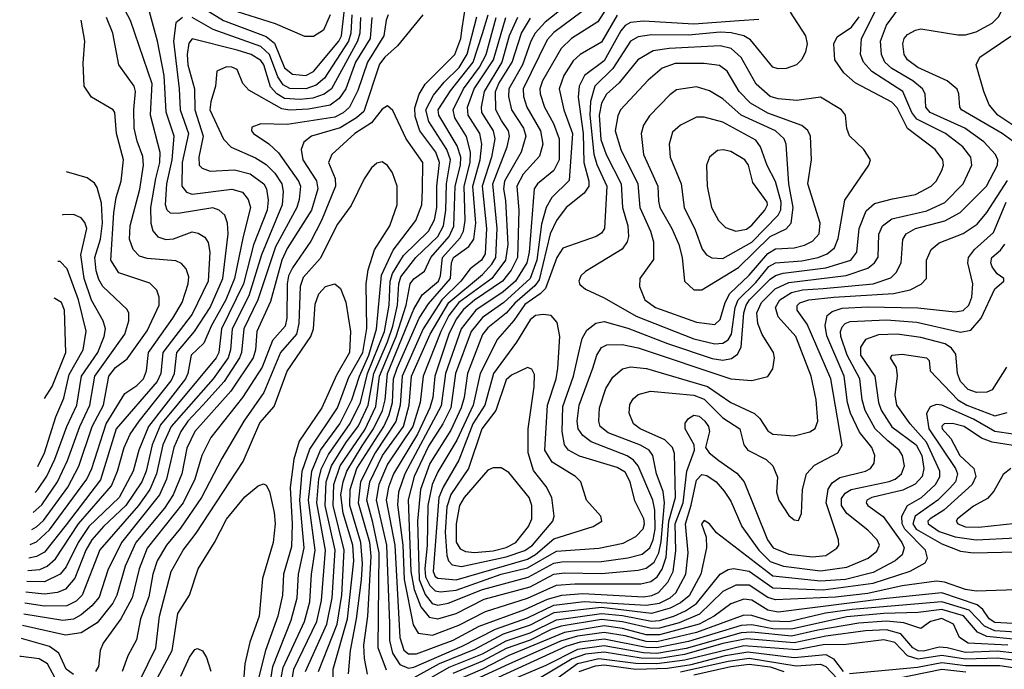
# Model space of a CAD drawing. Extents: x 997026 to 1115308, y 536381 to 619039.
# Tile 10 of 256: x 999192 to 1002921, y 551604 to 554067. Entities that reach past the tile are written whole.
import ezdxf

# ---------------------------------------------------------------- set-up
doc = ezdxf.new("R2010")
doc.units = 0

msp = doc.modelspace()

# ---------------------------------------------------------------- linework, layer by layer
at = {"layer": '0CON20XD'}
for points in [[(999546.5, 554185), (999610, 554065), (999692, 553825), (999686, 553706), (999723, 553565), (999720.9, 553525), (999705.8, 553465), (999687.3, 553355), (999687.9, 553295), (999695.8, 553265.8), (999715, 553243.8), (999745, 553233.3), (999773.6, 553236.4), (999845, 553262.4), (999867.8, 553257.8), (999892.6, 553242.6), (999905, 553222), (999912, 553185), (999905.8, 553075), (999845, 552950), (999734.3, 552805), (999725.9, 552725), (999712.5, 552695), (999556.8, 552515), (999497.9, 552322.1), (999367.9, 552152.1), (999285, 552047.6), (999255, 552032), (999226.5, 552025.9)], [(1002955, 553604.4), (1002913.1, 553635), (1002759.6, 553725), (1002753.2, 553735), (1002749.6, 553785), (1002742.9, 553802.9), (1002705.5, 553835), (1002593.3, 553885), (1002554.1, 553915), (1002542.2, 553935), (1002536.8, 553975), (1002541.5, 553995), (1002555, 554010), (1002585, 554027.3), (1002605, 554031.4), (1002745, 554009.3), (1002775, 554009.6), (1002815, 554021), (1002875, 554052.9), (1002901.2, 554078.8), (1002918, 554115), (1002928.3, 554175)], [(999222.1, 551978.3), (999267.7, 551982.3), (999295.6, 551994.4), (999327, 552023), (999414.9, 552155), (999539.9, 552300.1), (999562, 552355), (999587, 552445), (999610.5, 552495), (999643.5, 552545), (999765, 552697.3), (999777.6, 552725), (999786.7, 552805), (999854, 552885), (999912.8, 552975), (999961.1, 553085), (999981.2, 553255), (999979.3, 553295), (999968.7, 553325), (999947.5, 553345), (999923.1, 553353.1), (999792.1, 553332.1), (999763.2, 553333.2), (999750.8, 553345), (999744.1, 553365), (999748.5, 553445), (999769.2, 553535), (999777.3, 553625), (999745.8, 553715.8), (999738.6, 553855), (999713.4, 553985), (999672.4, 554137.6)], [(999845, 554136.3), (999963.7, 554063.7), (1000125, 554003.5), (1000157.3, 553977.3), (1000195, 553884), (1000225, 553860), (1000275, 553855.7), (1000305, 553869.7), (1000400.2, 553985), (1000410, 554005), (1000420.4, 554095)], [(1000218.6, 551535), (1000230.4, 551605), (1000317.1, 551785), (1000335.3, 551865.3), (1000349.7, 552055), (1000317, 552235), (1000324.3, 552325.7), (1000335.2, 552365), (1000361.1, 552418.9), (1000443.6, 552536.4), (1000482.7, 552615), (1000509.5, 552725), (1000572.9, 552885), (1000590.7, 552985), (1000595.1, 553075), (1000604.3, 553105), (1000645, 553172.6), (1000739.8, 553265), (1000762.4, 553307.6), (1000771.2, 553355), (1000772, 553435), (1000782.2, 553525), (1000767.4, 553565), (1000707.3, 553645), (1000689.7, 553699.7), (1000688.1, 553731.9), (1000705.3, 553784.7), (1000727.2, 553822.8), (1000840.3, 553935), (1000863.1, 553995), (1000867.7, 554035), (1000880.4, 554115)], [(1001260.9, 554119.1), (1001182.4, 554057.6), (1001143.9, 554015), (1001127.6, 553985), (1001096.5, 553895), (1001043.9, 553805), (1001043, 553775), (1001054.2, 553725), (1001099.8, 553655), (1001108.6, 553625), (1001090.8, 553565), (1001028.1, 553455), (1001024.2, 553425), (1001031.6, 553381.6), (1001040.2, 553215), (1001031.4, 553155), (1000980.5, 553085), (1000855.3, 552995), (1000817.1, 552945), (1000786.6, 552885), (1000720.1, 552715), (1000708.8, 552615), (1000680.2, 552525), (1000585, 552381.4), (1000551.6, 552305), (1000541.7, 552245), (1000581.5, 552075), (1000592.6, 551777.4), (1000592.8, 551712.8), (1000604, 551665), (1000632, 551622), (1000665, 551608.4), (1000685, 551612.2), (1000867.9, 551692.1), (1000993.5, 551756.5), (1001115, 551798.8), (1001215, 551846.7), (1001329.3, 551860.7), (1001565, 551847), (1001615.2, 551854.8), (1001655.9, 551875), (1001676.7, 551893.3), (1001714.6, 551965), (1001724.1, 552045), (1001713.3, 552155), (1001735, 552226.2), (1001755, 552321.1), (1001775, 552342.5), (1001795, 552338.8), (1001829.7, 552315), (1001859.8, 552279.8), (1001885, 552241.8), (1001926.8, 552145), (1001991.8, 552055), (1002035, 552012.8), (1002085.1, 551995.1), (1002225, 551977), (1002325, 551991.7), (1002405.3, 552025), (1002438.3, 552051.7), (1002448.2, 552075), (1002439.4, 552095), (1002405, 552130.9), (1002324.4, 552194.4), (1002305.2, 552225), (1002305, 552250.9), (1002318.9, 552271.1), (1002341.8, 552285), (1002485, 552316), (1002507.6, 552325), (1002532.4, 552345), (1002543.9, 552375), (1002535.7, 552415), (1002522.8, 552435), (1002479.9, 552469.9), (1002432.6, 552515), (1002394.5, 552585), (1002382.8, 552625), (1002374.3, 552705), (1002326.1, 552795), (1002302.4, 552865), (1002300.9, 552885), (1002307.4, 552902.6), (1002319.1, 552915), (1002337.9, 552922.1), (1002475, 552929.3), (1002590.4, 552920.4), (1002755, 552882), (1002795, 552889.7), (1002834.4, 552935.6), (1002885, 553045.7), (1002920, 553075), (1002920, 553085), (1002895, 553102.9), (1002875, 553130), (1002870, 553145), (1002873.7, 553165), (1002907.2, 553192.8), (1002924, 553216)], [(1001435.8, 554145), (1001381.5, 554058.5), (1001282.5, 553995), (1001242.7, 553957.3), (1001172.5, 553835), (1001161.7, 553805), (1001162.8, 553785), (1001180.2, 553735), (1001213.1, 553673.1), (1001234.6, 553615), (1001234.6, 553535), (1001215, 553495.2), (1001152.9, 553445), (1001141, 553425), (1001122.1, 553185), (1001113.3, 553145), (1001069.2, 553075), (1001022.7, 553035), (1000919.7, 552965), (1000863.7, 552895), (1000804.4, 552725), (1000787.8, 552602.2), (1000650, 552345), (1000626.4, 552275), (1000622.4, 552227.6), (1000643.2, 552075), (1000648.1, 551945), (1000682.3, 551772.3), (1000701, 551741), (1000755, 551734)], [(1000719.2, 554085), (1000622.3, 553967.7), (1000575, 553925.2), (1000555, 553898.1), (1000495, 553719), (1000467.9, 553695), (1000405, 553656.7), (1000296.5, 553625), (1000267.6, 553602.4), (1000258.4, 553575), (1000263.7, 553535), (1000316.3, 553456.3), (1000320.5, 553425), (1000297.1, 553345), (1000205, 553198.8), (1000184.4, 553155.6), (1000142, 552998), (1000090, 552885), (1000084.6, 552815), (1000075.4, 552785), (999991.1, 552658.9), (999855.5, 552505), (999825, 552442.3), (999805.4, 552345), (999773.3, 552265), (999740.7, 552215), (999631.4, 552085), (999591.1, 551995), (999559.8, 551885), (999544.8, 551855), (999485, 551780), (999425, 551741.6), (999365, 551734), (999202.6, 551770.4)], [(1000587.6, 554085), (1000579.4, 554065), (1000571.5, 554005), (1000508.5, 553905), (1000472.3, 553797.7), (1000440.7, 553735), (1000416.8, 553713.2), (1000385, 553697.1), (1000205, 553669.1), (1000105, 553672.1), (1000070.9, 553659.1), (1000070, 553645), (1000076.9, 553635), (1000135, 553596.5), (1000172, 553562), (1000247.9, 553455), (1000255.8, 553435), (1000249.8, 553385), (1000241.4, 553355), (1000160.6, 553205), (1000093.2, 553005), (1000041.1, 552895), (1000031.9, 552805), (1000024.2, 552785), (999965.5, 552694.5), (999884.9, 552605), (999828.5, 552545), (999801.4, 552505), (999775.5, 552444.5), (999747.9, 552325), (999721.6, 552265), (999577.6, 552085), (999525, 551980.4), (999492.3, 551877.7), (999465.3, 551844.7), (999425, 551810.3), (999395, 551794.2), (999355, 551788.6), (999206.7, 551813.5)], [(1000450.1, 554085), (1000445.9, 554015), (1000437.3, 553985), (1000345.7, 553845), (1000315, 553818.1), (1000275, 553804.9), (1000215, 553806.4), (1000189.7, 553819.7), (1000169.5, 553849.5), (1000137.7, 553935), (1000105, 553964.4), (999925, 554029.9), (999845, 554075.5)], [(1000368, 554085), (1000342.6, 554027.4), (1000305, 554003.5), (1000272.3, 554002.3), (1000160.8, 554050.8), (1000016.4, 554096.4)], [(1000273.9, 551595), (1000355.1, 551775), (1000375.3, 551875), (1000386.1, 552055), (1000348.2, 552225), (1000352.8, 552315), (1000372.6, 552375), (1000427.3, 552462.7), (1000475, 552527.2), (1000511.1, 552605), (1000533.5, 552725), (1000585.2, 552845), (1000604.5, 552905), (1000622.7, 552985), (1000627.5, 553065), (1000635, 553091.9), (1000692.3, 553165), (1000775.8, 553244.2), (1000797.5, 553285), (1000805.6, 553344.4), (1000808.2, 553445), (1000823.8, 553535), (1000809.2, 553575), (1000741.1, 553681.1), (1000729.6, 553725), (1000759.6, 553780.4), (1000799.6, 553830.4), (1000856.4, 553885), (1000886.3, 553936.3), (1000922.9, 554077.1)], [(1000324.1, 551595), (1000394.2, 551775), (1000411.6, 551885), (1000421.2, 552055), (1000378.5, 552225), (1000382.1, 552305), (1000406.1, 552375), (1000498.4, 552511.6), (1000540.1, 552599.9), (1000554.9, 552715), (1000617.4, 552865), (1000655.1, 552985), (1000671.2, 553065), (1000685, 553084.8), (1000725, 553113.8), (1000748.7, 553165), (1000818.1, 553245), (1000836.6, 553283.4), (1000841, 553435), (1000861.2, 553515), (1000862.8, 553545), (1000848.9, 553588.9), (1000779.6, 553705), (1000777.4, 553725), (1000823, 553797), (1000909, 553905), (1000944.4, 554014.4), (1000966.2, 554085)], [(1001322.3, 554097.7), (1001215, 554017.6), (1001190.1, 553989.9), (1001098.9, 553805), (1001100.6, 553775), (1001112.9, 553735), (1001164.8, 553645), (1001173.7, 553595), (1001161.2, 553548.8), (1001099.4, 553480.6), (1001075.1, 553435), (1001082.8, 553342.8), (1001077.3, 553165), (1001052.8, 553117.2), (1001020, 553075), (1000915, 553003.6), (1000872.6, 552967.4), (1000845, 552931.6), (1000816.9, 552875), (1000763.7, 552715), (1000756.7, 552635), (1000745.5, 552595), (1000698.4, 552495), (1000607.1, 552345), (1000588.6, 552295), (1000579.8, 552245), (1000612.5, 552075), (1000632.1, 551725), (1000647.1, 551677.1), (1000665, 551663.1), (1000695, 551663), (1000833.3, 551715), (1000932.7, 551767.3), (1001105, 551831.2), (1001190.5, 551869.5), (1001245, 551884.7), (1001325, 551891.3), (1001555, 551879.1), (1001586.5, 551883.5), (1001611.2, 551895), (1001646.2, 551933.8), (1001666.5, 551975), (1001677.1, 552052.9), (1001675.1, 552155), (1001704.9, 552235), (1001719.3, 552355), (1001747.6, 552435), (1001746, 552455), (1001712.6, 552515), (1001713.1, 552536.9), (1001725.2, 552554.8), (1001745, 552567.2), (1001765, 552563.7), (1001787, 552545), (1001801, 552525), (1001804.8, 552505.2), (1001790, 552445), (1001804, 552425), (1001839.4, 552395), (1001907.9, 552347.9), (1001936.3, 552315), (1002024.2, 552095), (1002046.3, 552065), (1002105, 552040.7), (1002195, 552030.7), (1002245, 552035.2), (1002287.4, 552062.6), (1002294.7, 552075), (1002293.7, 552095), (1002247, 552235), (1002253.7, 552286.3), (1002269.5, 552310.5), (1002298.6, 552331.4), (1002395, 552354.8), (1002414.5, 552365), (1002428.5, 552385), (1002431.2, 552415), (1002419.2, 552445), (1002372.7, 552502.7), (1002339.1, 552575), (1002327, 552615), (1002314.6, 552715), (1002248.5, 552868.5), (1002243.3, 552906.7), (1002250.8, 552945), (1002269.5, 552960.5), (1002306.7, 552973.3), (1002405, 552978.7), (1002593.7, 552973.7), (1002735, 552958.7), (1002765, 552963.9), (1002787.5, 552985), (1002797.9, 553015), (1002801.6, 553065), (1002782.8, 553145), (1002785.3, 553165), (1002809, 553195), (1002880.1, 553259.9), (1002928.8, 553375)], [(1001455, 554083.3), (1001395, 553981.9), (1001315, 553935.2), (1001288.8, 553911.2), (1001253, 553855), (1001235.6, 553805), (1001252.3, 553725), (1001285.1, 553635), (1001273.2, 553456.8), (1001207.9, 553392.1), (1001185.5, 553354.5), (1001167.9, 553292.1), (1001150.3, 553155), (1001124.7, 553085), (1001025, 552994.9), (1000945, 552937.8), (1000901.4, 552885), (1000842.4, 552725), (1000824.7, 552595), (1000794.9, 552535.1), (1000740.6, 552449.4), (1000685.7, 552335), (1000663.7, 552246.3), (1000673.7, 551975), (1000686.4, 551906.4), (1000710.6, 551840.6), (1000742.1, 551802.1), (1000775, 551794.9)], [(1002110.7, 554095), (1002168.9, 554005), (1002174.1, 553975), (1002168.9, 553945), (1002154.7, 553915.3), (1002134.1, 553895.9), (1002095, 553882.1), (1002065, 553880), (1002045, 553886.2), (1001960.5, 553990.5), (1001934.5, 554005), (1001887.1, 554017.1), (1001845, 554019.1), (1001725, 554008.2), (1001585, 554009.6), (1001535, 554001.4), (1001505, 553985.2), (1001438.3, 553881.7), (1001370.4, 553815), (1001353.3, 553756.7), (1001351.1, 553705), (1001366.9, 553556.9), (1001378, 553518), (1001416, 553435), (1001406.9, 553275), (1001395, 553257.3), (1001375, 553245.3), (1001249.4, 553200.6), (1001225.9, 553165), (1001182.8, 553047.2), (1001163.2, 553026.8), (1001105, 552987.4), (1001063.4, 552926.6), (1001001.9, 552855), (1000935.6, 552725), (1000909.9, 552605), (1000847.2, 552472.8), (1000775, 552352.7), (1000754.3, 552305), (1000737.6, 552225), (1000735.1, 552075.1), (1000725.9, 551985), (1000729.2, 551955), (1000745, 551921.3), (1000765, 551901.4), (1000785, 551898)], [(1000775, 551794.9), (1000845, 551815.1), (1000950.5, 551869.5), (1001125, 551916.3), (1001215, 551964.7), (1001255, 551969.6), (1001395, 551967.3), (1001535, 551980.3), (1001565, 551987.5), (1001595, 552010.5), (1001612.5, 552045), (1001621.7, 552088.3), (1001634, 552235), (1001628.6, 552278.6), (1001603.5, 552345), (1001590, 552415), (1001576.3, 552435), (1001543.8, 552453.8), (1001420.8, 552500.8), (1001391, 552525), (1001385.2, 552545), (1001388.3, 552595), (1001411.5, 552668.5), (1001439, 552711), (1001475, 552743.5), (1001505, 552750.2), (1001566.2, 552743.8), (1001796.5, 552676.5), (1001885, 552615.6), (1001975, 552573.8), (1001994.9, 552554.9), (1002025, 552507.7), (1002045, 552495.2), (1002125, 552488.7), (1002185.3, 552504.7), (1002205, 552517.1), (1002215.4, 552545), (1002209.3, 552625), (1002190.2, 552715), (1002131.9, 552865), (1002065, 552939.7), (1002055.2, 552975), (1002070.9, 553005), (1002115, 553032.6), (1002157.3, 553042.7), (1002235, 553047.4), (1002424.3, 553065), (1002491.8, 553088.2), (1002511.9, 553108.1), (1002530.2, 553145), (1002536.8, 553233.2), (1002550, 553255), (1002585.6, 553275), (1002696.5, 553303.5), (1002754.2, 553335.8), (1002853.5, 553435), (1002895.3, 553515.3), (1002897.2, 553535), (1002888.4, 553555), (1002843.9, 553603.9), (1002771.6, 553655), (1002641.1, 553715), (1002624.7, 553735), (1002621.9, 553785), (1002612.1, 553805), (1002575.2, 553835), (1002495, 553881.3), (1002468.7, 553905), (1002455.9, 553935), (1002452.8, 553985), (1002475, 554045.9), (1002525, 554113.2)], [(1000775, 551847.4), (1000815, 551854.4), (1000945, 551906.3), (1001117.2, 551952.8), (1001215, 552006.3), (1001245, 552011.5), (1001395, 552012.4), (1001495, 552026.2), (1001550.1, 552039.9), (1001578.8, 552065), (1001591.8, 552095), (1001599.3, 552135), (1001597.8, 552207.8), (1001589.6, 552245), (1001534.9, 552374.9), (1001517.1, 552397.1), (1001493, 552413), (1001356.1, 552466.1), (1001325, 552490), (1001307, 552515), (1001303.6, 552545), (1001310.5, 552605), (1001362.8, 552745), (1001377.4, 552795), (1001395.8, 552824.2), (1001415.6, 552834.4), (1001474.1, 552835.9), (1001535, 552822.4), (1001885, 552704.8), (1001965, 552698.5), (1002025, 552714.4), (1002045, 552743.3), (1002050.8, 552785), (1002046.8, 552805), (1002003.7, 552873.7), (1001988, 552915), (1001984.5, 552955), (1002001.1, 552995), (1002053.7, 553046.3), (1002105, 553070.7), (1002322.7, 553097.3), (1002405, 553124.4), (1002429.5, 553145), (1002443.4, 553166.6), (1002446.6, 553253.4), (1002460, 553285), (1002495, 553311.2), (1002627.6, 553342.4), (1002696.1, 553373.9), (1002765.8, 553445), (1002798.9, 553515), (1002794.7, 553545), (1002764.2, 553585), (1002698.4, 553635), (1002589.9, 553689.9), (1002570.8, 553715), (1002536.7, 553795), (1002420.2, 553870.2), (1002388.6, 553905), (1002377, 553935), (1002380.4, 553995), (1002435.5, 554105)], [(1000785, 551898), (1000845, 551904.3), (1001015, 551964.7), (1001115, 551988.1), (1001225, 552051.2), (1001385, 552063.1), (1001477.4, 552082.6), (1001525, 552107.1), (1001553.3, 552136.7), (1001558.7, 552155), (1001556.2, 552175), (1001522.4, 552242.4), (1001503.8, 552315), (1001485, 552351), (1001455, 552368.7), (1001311.7, 552411.7), (1001270.7, 552435), (1001254.8, 552455), (1001246, 552506), (1001249.4, 552600.6), (1001289.5, 552715), (1001310.5, 552810.5), (1001322.3, 552857.7), (1001339.8, 552890.2), (1001373.8, 552916.2), (1001405, 552922.5), (1001495, 552897.3), (1001645, 552838.8), (1001815, 552782.4), (1001855, 552775.5), (1001887.9, 552782.1), (1001911.2, 552798.8), (1001924.3, 552825.7), (1001934.5, 552955), (1001943.1, 552985), (1001956.1, 553005), (1002035, 553083.6), (1002055, 553097.3), (1002083.9, 553106.1), (1002245, 553125.7), (1002340.3, 553155), (1002363, 553185), (1002372, 553275), (1002398.3, 553341.7), (1002430.1, 553369.9), (1002497.8, 553387.8), (1002585, 553403.5), (1002644.6, 553435), (1002663.8, 553455), (1002685.3, 553495), (1002691.6, 553515), (1002689.1, 553535), (1002659.6, 553575), (1002554.4, 553654.4), (1002515, 553732.3), (1002495, 553754), (1002357, 553827), (1002313.3, 553865), (1002279.4, 553915), (1002275.8, 553975), (1002288.7, 554001.3), (1002342.2, 554037.8), (1002372, 554078)], [(1000526, 554075), (1000518.6, 553995), (1000463.9, 553905), (1000427.5, 553805), (1000402.3, 553767.7), (1000367.2, 553742.8), (1000285, 553727.1), (1000215, 553724), (1000185, 553728.7), (1000060.1, 553800.1), (1000037.3, 553825), (1000015, 553877.8), (999995, 553886.9), (999975, 553887.3), (999938.8, 553871.2), (999933.8, 553815), (999915, 553755.8), (999911.9, 553725), (999963.9, 553613.9), (999993.2, 553583.2), (1000085, 553542.6), (1000125, 553518.3), (1000158, 553485), (1000184.2, 553445), (1000189.2, 553415), (1000186.2, 553365), (1000152.8, 553285), (1000107, 553175), (1000059.6, 553020.4), (999996.6, 552895), (999989.6, 552815), (999980.9, 552785), (999923.9, 552705), (999765.4, 552524.6), (999734.1, 552455), (999709.8, 552345), (999684.4, 552285), (999642, 552225), (999495, 552056.7), (999428, 551885), (999405, 551862.2), (999370, 551845), (999285, 551843.1), (999210.5, 551855)], [(1000482.1, 554075), (1000479.8, 554015), (1000471.5, 553985), (1000372.8, 553805), (1000345, 553784.1), (1000301.4, 553768.6), (1000254, 553764), (1000195, 553768.4), (1000165.8, 553785.8), (1000141.7, 553811.7), (1000115.8, 553895), (1000105, 553912), (1000068.1, 553935), (1000015, 553951.2), (999845.3, 553994.7), (999832.3, 553977.7), (999825.5, 553935), (999829, 553895), (999854.2, 553805), (999854.6, 553725), (999887.1, 553625), (999869.7, 553545), (999871.8, 553515), (999883.3, 553503.3), (999912.5, 553492.5), (1000005, 553497.9), (1000065, 553482.3), (1000116.9, 553445), (1000126.5, 553425), (1000132.7, 553382.7), (1000129.5, 553345), (1000077.1, 553212.9), (1000039.1, 553065), (999955.9, 552895), (999945.8, 552805), (999935.5, 552784.5), (999725, 552531.2), (999693.3, 552455), (999670.5, 552355), (999654.2, 552315), (999593.7, 552225), (999508.9, 552145), (999465.1, 552094.9), (999442.6, 552055), (999400.6, 551949.4), (999365, 551907.8), (999334.9, 551895.1), (999285, 551888.7), (999214.5, 551897)], [(999808.6, 554075), (999782.8, 554055), (999774.3, 553985.7), (999795.9, 553805), (999799, 553725), (999830.7, 553635), (999807.1, 553525), (999805.4, 553435.4), (999823.2, 553413.2), (999845, 553405.5), (999995, 553423.9), (1000035, 553412.4), (1000057, 553385), (1000065.5, 553355), (1000038, 553245), (1000005.5, 553085), (999972.3, 553005), (999916.9, 552905), (999889.2, 552840.8), (999840.9, 552795), (999828.3, 552725), (999819.1, 552705), (999678.9, 552525), (999642.6, 552435), (999621, 552355), (999568.6, 552255), (999453.5, 552145), (999412.9, 552085), (999367.8, 551992.2), (999344.9, 551965.1), (999285, 551936.1), (999218.2, 551936.7)], [(999231.4, 552077.7), (999255, 552087.4), (999305, 552132.3), (999446.5, 552325), (999464.6, 552365), (999519.3, 552535), (999590, 552650), (999635, 552679.8), (999660, 552705), (999671.9, 552735), (999679.6, 552805), (999771.5, 552935), (999806.7, 552995), (999829.5, 553065), (999831.7, 553091.7), (999821.6, 553121.6), (999805, 553142.5), (999782.5, 553152.5), (999675, 553161.9), (999645, 553170.6), (999621.2, 553195), (999607.6, 553235), (999609.4, 553285), (999646.3, 553423.7), (999661, 553515), (999658.1, 553548.1), (999636.3, 553606.3), (999625.8, 553655), (999623.3, 553726.7), (999630.5, 553795), (999625.8, 553815), (999567.1, 553895), (999543.8, 554015), (999521, 554075)], [(999236.9, 552134.4), (999255, 552144.6), (999281.7, 552168.3), (999374.3, 552295), (999415.8, 552374.2), (999466.6, 552525), (999509.2, 552605), (999529.6, 552715), (999555, 552747.5), (999598.6, 552781.4), (999675, 552886.5), (999720.2, 552985), (999720.3, 553015), (999711.1, 553041.1), (999685, 553067.3), (999567.1, 553107.1), (999537.2, 553155), (999548.3, 553335), (999557.2, 553392.8), (999575.7, 553455), (999585.2, 553535), (999558.2, 553635), (999551.5, 553715), (999545, 553725.5), (999463.5, 553773.5), (999436.4, 553815), (999432.4, 553902.4), (999438.8, 553985), (999424.3, 554065)], [(1000379.8, 551545), (1000379.1, 551605), (1000433.7, 551795), (1000456.8, 552015), (1000453.1, 552075), (1000416.3, 552196.3), (1000408.6, 552265), (1000416.4, 552315), (1000430.2, 552355), (1000488.6, 552451.4), (1000532.1, 552515), (1000566, 552585), (1000575.7, 552625), (1000584.5, 552725), (1000685, 552969.6), (1000716.6, 553023.4), (1000777.8, 553075), (1000785.3, 553095), (1000792.7, 553165), (1000859.8, 553240.2), (1000872.9, 553265), (1000878.5, 553305), (1000874.7, 553435), (1000897.8, 553525), (1000899.5, 553565), (1000883.8, 553623.8), (1000840.3, 553695), (1000833, 553725), (1000872.7, 553805), (1000933.9, 553886.1), (1000958.2, 553935), (1000996.5, 554075)], [(1000437.3, 551587.3), (1000444.4, 551675), (1000467.6, 551795), (1000486.9, 551943.1), (1000490.5, 552005), (1000484.1, 552085), (1000442.3, 552225), (1000443.3, 552285), (1000468.6, 552365), (1000571.2, 552525), (1000591.6, 552568.4), (1000604.3, 552615), (1000607.7, 552705), (1000621.5, 552745), (1000704.6, 552935.4), (1000740.1, 552989.9), (1000822.9, 553085), (1000827.8, 553145), (1000835, 553164.8), (1000893.1, 553206.9), (1000911.7, 553235), (1000919, 553295), (1000908.6, 553435), (1000936.1, 553535), (1000941.7, 553595), (1000934, 553635), (1000890.3, 553705), (1000887.6, 553735), (1000913.3, 553805), (1000986.3, 553915), (1001033, 554075)], [(1001077, 554075), (1001045.5, 554005), (1001018.1, 553905), (1000950.6, 553795), (1000939.1, 553735), (1000941.2, 553715), (1000985.7, 553645), (1000992, 553615), (1000978.9, 553545), (1000944, 553435), (1000960, 553275), (1000955, 553179.1), (1000940.9, 553155), (1000897.7, 553122.3), (1000862.1, 553075), (1000790.4, 553005), (1000719.4, 552895), (1000640.3, 552715), (1000632.9, 552605), (1000616.1, 552543.9), (1000537.6, 552425), (1000482.4, 552315), (1000473.3, 552235), (1000516.1, 552086.1), (1000521.7, 552031.7), (1000509.1, 551805), (1000493.8, 551695), (1000496.1, 551645), (1000507.4, 551585)], [(1000581.3, 551601.3), (1000549.1, 551685), (1000552.9, 552045), (1000529.9, 552160.1), (1000506.5, 552245), (1000517.8, 552315), (1000566.4, 552415), (1000644.9, 552525), (1000666.4, 552605), (1000675.9, 552715), (1000747.1, 552875), (1000816.7, 552995), (1000945, 553100.8), (1000980.4, 553139.6), (1000994.7, 553165), (1000999.9, 553275), (1000983.5, 553445), (1001037.9, 553585), (1001046.6, 553625), (1001042.8, 553645), (1001016.9, 553685), (1000995.7, 553725), (1000994.2, 553795), (1001006.8, 553825), (1001057.7, 553905), (1001092.2, 554015), (1001127.1, 554072.9)], [(1001992, 554068), (1001917.3, 554062.7), (1001745, 554049.9), (1001555, 554060.9), (1001505, 554056.1), (1001485, 554045.2), (1001468.4, 554025), (1001405, 553911.2), (1001331.5, 553855), (1001310.7, 553815), (1001306.7, 553773.3), (1001326.2, 553635), (1001328.2, 553525), (1001347.3, 553455), (1001347.3, 553435), (1001330.4, 553409.6), (1001261.4, 553355), (1001225, 553305.3), (1001201.5, 553255), (1001159.7, 553080.3), (1001142.7, 553057.3), (1001067.8, 552992.2), (1001035, 552954.3), (1000965, 552898.4), (1000945, 552872.9), (1000887.7, 552725), (1000875.8, 552635), (1000864.5, 552595), (1000825, 552510.2), (1000745, 552384), (1000710, 552285), (1000698.4, 552165), (1000704.5, 551945), (1000727.7, 551887.7), (1000753.8, 551853.8), (1000775, 551847.4)], [(1002961.7, 553661.7), (1002897.1, 553705), (1002864.5, 553744.5), (1002843.9, 553793.9), (1002814.6, 553895), (1002828.2, 553925), (1002946.4, 554003.6)], [(1001825, 552837.8), (1001855, 552840.2), (1001875, 552853.5), (1001887.4, 552875), (1001901.9, 552975), (1001913.5, 553005), (1001979.6, 553070.4), (1002029.4, 553130.6), (1002055.1, 553144.9), (1002155, 553152.2), (1002216.4, 553165), (1002250.8, 553179.2), (1002278, 553202), (1002292.4, 553237.6), (1002317.7, 553382.3), (1002408, 553515), (1002414, 553535), (1002389.2, 553575), (1002335, 553626.2), (1002324.5, 553654.5), (1002320, 553705), (1002304.4, 553725), (1002225, 553773.5), (1002135, 553759.8), (1002065, 553766.7), (1002035, 553776), (1001981.6, 553821.6), (1001925, 553922.9), (1001886.8, 553956.8), (1001845, 553967.3), (1001652.1, 553957.9), (1001591, 553949), (1001533.3, 553915), (1001462.3, 553827.7), (1001415, 553784.7), (1001395, 553749.6), (1001386.5, 553705), (1001392.8, 553612.8), (1001412.9, 553555), (1001470.4, 553445), (1001475.2, 553355), (1001495.2, 553285), (1001498.4, 553245), (1001493.1, 553225), (1001473.5, 553196.5), (1001335, 553111.5), (1001317.8, 553095), (1001309.4, 553075), (1001313.1, 553063.1), (1001334.7, 553044.7), (1001405, 553012.4), (1001526.8, 552943.2), (1001745, 552857.2), (1001825, 552837.8)], [(1001825, 552911.6), (1001845, 552930), (1001863.6, 552995), (1001881.6, 553028.4), (1001955, 553098), (1002025, 553180.5), (1002055, 553198), (1002125, 553202.2), (1002165, 553211.9), (1002195, 553227.3), (1002219.7, 553255), (1002223.3, 553295), (1002177.2, 553445), (1002190.8, 553535), (1002186.7, 553625), (1002176.7, 553646.7), (1002154.6, 553665), (1002025, 553711.7), (1001960.3, 553750.3), (1001917.5, 553795), (1001871.3, 553871.3), (1001843, 553893), (1001785, 553900.4), (1001675, 553901), (1001625, 553883.2), (1001572.5, 553837.5), (1001467.9, 553725), (1001457.5, 553702.5), (1001447.8, 553645), (1001468.4, 553575), (1001533.2, 553445), (1001540.2, 553355), (1001581, 553265), (1001591.9, 553225), (1001593.1, 553156.9), (1001540.9, 553085), (1001539.6, 553055), (1001559.3, 553005), (1001600.4, 552975), (1001755, 552920.4), (1001825, 552911.6)], [(1001775, 553042.3), (1001915, 553127.4), (1002035, 553244.9), (1002095.7, 553274.3), (1002114.3, 553295), (1002121.7, 553355), (1002105.1, 553445), (1002095.3, 553594.7), (1002087.6, 553615), (1002054.9, 553644.9), (1001925, 553705.2), (1001855, 553766.7), (1001805, 553797.4), (1001755, 553812.6), (1001679.7, 553800.3), (1001655, 553782.3), (1001577.5, 553702.5), (1001555, 553666.9), (1001545.3, 553635), (1001555.2, 553555), (1001608.9, 553435), (1001611.2, 553378.8), (1001616.2, 553355), (1001662.3, 553275), (1001688.8, 553215), (1001700.6, 553165), (1001710.4, 553075), (1001745, 553042.7), (1001775, 553042.3)], [(1000177.5, 551545), (1000189.3, 551610.7), (1000270.4, 551785), (1000290.7, 551859.3), (1000296.9, 551965), (1000311.4, 552055), (1000285.4, 552245), (1000298.2, 552355), (1000331.6, 552435), (1000404.7, 552535), (1000449.8, 552625), (1000479.1, 552715), (1000514.3, 552795), (1000543.7, 552893.7), (1000561.9, 553098.1), (1000606.9, 553193.1), (1000692.4, 553305), (1000714.8, 553365), (1000718, 553422), (1000718.4, 553525), (1000655.1, 553615.1), (1000605, 553722.9), (1000585, 553740), (1000565, 553727.5), (1000524.5, 553675.5), (1000461, 553635), (1000374.6, 553555), (1000361.8, 553525), (1000386.5, 553465), (1000387.9, 553435), (1000334.6, 553305), (1000295, 553226.6), (1000225, 553125.8), (1000210.3, 553095), (1000204.4, 553065), (1000203.8, 552935), (1000197, 552905), (1000149.5, 552850.5), (1000110.5, 552749.5), (1000035.9, 552634.1), (999915, 552483.3), (999881.5, 552415), (999854.8, 552325), (999810.4, 552235), (999675, 552063.1), (999644.3, 551985), (999618, 551875), (999575.3, 551794.7), (999507.4, 551702.6), (999496.3, 551675), (999490, 551615), (999478.2, 551595)], [(1001855, 553161.9), (1001965, 553223), (1002064.2, 553325.8), (1002074.4, 553345.6), (1002076.1, 553375), (1002055, 553452.7), (1002023.6, 553513.6), (1001998.1, 553585), (1001980.2, 553610.2), (1001855, 553677.9), (1001785, 553697.4), (1001755, 553697.6), (1001695, 553667.3), (1001665, 553640), (1001652.4, 553595), (1001655.3, 553545), (1001697.3, 553445), (1001709, 553355), (1001750.4, 553270.4), (1001776.6, 553196.6), (1001793.5, 553175), (1001813.3, 553163.3), (1001855, 553161.9)], [(1001905, 553265.3), (1001945, 553272.3), (1001965, 553287.5), (1002013.8, 553345), (1002024.2, 553365), (1002022.6, 553375), (1001969.4, 553449.4), (1001952, 553515), (1001939.1, 553535), (1001885, 553567.5), (1001856.4, 553573.6), (1001835, 553570.5), (1001804.6, 553545.4), (1001793.3, 553515), (1001795.5, 553435), (1001811.6, 553355), (1001839.3, 553305), (1001865, 553278.5), (1001905, 553265.3)], [(1000137.6, 551535), (1000150.4, 551615), (1000219.8, 551790.2), (1000243, 551875), (1000247.5, 551965), (1000269, 552065), (1000252.2, 552245), (1000261.4, 552355), (1000291, 552439), (1000396, 552595), (1000438.6, 552711.4), (1000490.8, 552805), (1000506.1, 552896.1), (1000504, 553065), (1000511.1, 553118.9), (1000535.5, 553194.5), (1000594.2, 553285), (1000621.8, 553365), (1000622.1, 553435), (1000603.8, 553486.2), (1000585, 553514), (1000565, 553527.5), (1000545, 553522.5), (1000524.2, 553505), (1000496.2, 553463.8), (1000447.7, 553362.3), (1000395, 553291.2), (1000329.2, 553160.8), (1000265, 553088.9), (1000254.1, 553055), (1000249.2, 552915), (1000239.5, 552875), (1000179.6, 552805), (1000116.9, 552653.1), (1000040.3, 552545), (999956.9, 552403.1), (999880, 552255), (999801.1, 552138.9), (999748, 552075), (999712.3, 552015), (999696, 551965), (999680.9, 551879.1), (999649.8, 551795), (999633.8, 551716.2), (999600.7, 551655), (999579.2, 551595)], [(999243.1, 552198), (999275, 552226.9), (999334.4, 552315), (999372.6, 552395), (999419.2, 552525), (999457.6, 552605), (999476.2, 552715), (999589.8, 552875), (999605.3, 552925.3), (999604.7, 552954.7), (999598.1, 552968.1), (999507.1, 553055), (999491.2, 553081.2), (999480.8, 553115), (999476, 553165), (999497.9, 553235), (999505.3, 553295), (999501.3, 553371.3), (999485, 553431.1), (999475, 553447.1), (999446.7, 553466.7), (999368.9, 553489.8)], [(1000755, 551734), (1000855, 551771.9), (1000956.7, 551823.3), (1001115, 551873.6), (1001225, 551922.4), (1001295, 551928.6), (1001545, 551928.1), (1001582.7, 551937.3), (1001606.6, 551955), (1001625.8, 551984.2), (1001640.7, 552029.3), (1001650.8, 552165), (1001675.5, 552255), (1001672.3, 552422.3), (1001664.3, 552445), (1001635, 552474), (1001542.1, 552515), (1001516.2, 552535), (1001500.8, 552575), (1001502.5, 552607.5), (1001515, 552628.9), (1001534.3, 552645.7), (1001581.2, 552658.8), (1001745, 552643.8), (1001785, 552627.9), (1001855, 552557.3), (1001919.5, 552515), (1001934.4, 552455), (1001949.4, 552435), (1002019.4, 552399.4), (1002044.4, 552375), (1002062.4, 552332.4), (1002058.9, 552275), (1002066.9, 552245), (1002105, 552187.5), (1002125, 552170), (1002141.7, 552168.3), (1002152.9, 552195), (1002156.8, 552285), (1002172.5, 552345), (1002202.1, 552377.9), (1002290.4, 552425), (1002306.9, 552453.1), (1002264, 552705), (1002206.9, 552836.9), (1002175, 552912.2), (1002136.2, 552965), (1002137.3, 552982.7), (1002146.7, 552993.3), (1002180.8, 553005), (1002275.1, 553014.9), (1002501.9, 553028.1), (1002565, 553042.9), (1002606.6, 553063.4), (1002626.2, 553085), (1002626.4, 553155), (1002644.5, 553195.5), (1002675, 553221.1), (1002765, 553256.6), (1002818, 553292), (1002855, 553335.8), (1002932.9, 553457.1)], [(999250.5, 552274.8), (999260, 552285), (999293.8, 552336.2), (999325, 552400.9), (999369.7, 552525), (999408.6, 552605), (999425.6, 552715), (999487.4, 552805), (999511.7, 552865), (999516.7, 552895), (999508.1, 552925), (999463.2, 553003.2), (999435.6, 553085), (999422.9, 553175), (999445.3, 553275), (999438.3, 553298.3), (999425, 553315.6), (999395, 553328.5), (999355, 553326.4), (999352.8, 553325.2)], [(999260, 552372.9), (999285.8, 552425), (999329, 552561), (999358.6, 552631.4), (999378.6, 552721.4), (999432.4, 552815), (999443.6, 552886.4), (999414.6, 553005), (999371.7, 553121.7), (999345, 553150.4), (999335.6, 553150.2)], [(999617.5, 551502.5), (999706.8, 551685), (999721.4, 551805), (999765.7, 551975), (999811, 552055), (999859.9, 552120.1), (1000038.4, 552391.6), (1000101.3, 552538.7), (1000155, 552600), (1000205, 552733.8), (1000294.4, 552865), (1000303.9, 552895), (1000311.4, 552988.6), (1000325, 553026.9), (1000350, 553055), (1000385, 553065.6), (1000407.4, 553047.4), (1000426.4, 552996.4), (1000444.7, 552885), (1000440.7, 552805), (1000391.4, 552718.6), (1000336.6, 552595), (1000250.6, 552469.4), (1000229.6, 552400.4), (1000216.5, 552293.5), (1000224.3, 552155), (1000221.3, 552068.7), (1000191.2, 551965), (1000186.8, 551885), (1000168.8, 551805), (1000122.4, 551675), (1000097.8, 551575)], [(999284.9, 552630.2), (999314.1, 552675.9), (999366.2, 552805), (999361.8, 552965), (999349.6, 552995), (999325, 553010), (999322, 553010.5)], [(1000845, 551943.5), (1001115, 552021.7), (1001145, 552039.4), (1001215, 552098.3), (1001364, 552145), (1001397.1, 552165), (1001392.5, 552185), (1001339.2, 552245), (1001316.9, 552315), (1001296.5, 552335), (1001209, 552389), (1001180.8, 552435), (1001190.7, 552605), (1001223.4, 552705), (1001230.4, 552745), (1001237.2, 552865), (1001228.1, 552918.1), (1001204.6, 552944.6), (1001175, 552949.6), (1001145, 552944.6), (1001125, 552928.5), (1001073.6, 552843.6), (1000986.5, 552725), (1000954, 552605), (1000908.2, 552535), (1000855, 552396.3), (1000795.1, 552294.9), (1000779.8, 552255), (1000757.3, 551975), (1000765, 551956.1), (1000775, 551949.1), (1000845, 551943.5)], [(1002930.3, 552749.8), (1002875, 552662.9), (1002855, 552654.7), (1002816.2, 552653.8), (1002784.7, 552665), (1002755.2, 552695), (1002743.5, 552725), (1002738.1, 552798.1), (1002721.5, 552821.5), (1002697.2, 552837.2), (1002605, 552861.4), (1002515, 552874.5), (1002445, 552871.5), (1002395.8, 552854.2), (1002377.2, 552825), (1002376.5, 552795), (1002430.6, 552715), (1002444.5, 552615), (1002455, 552586.7), (1002495, 552523.2), (1002587.1, 552455), (1002609.5, 552415), (1002617.1, 552365), (1002609.7, 552335), (1002584.1, 552305.9), (1002537.3, 552282.7), (1002419.5, 552255), (1002401.1, 552245), (1002398, 552235), (1002404, 552225), (1002462.8, 552182.8), (1002533.5, 552085), (1002541.7, 552065), (1002535, 552038.2), (1002508.6, 552015), (1002425, 551970.9), (1002320, 551945), (1002225, 551937.8), (1002045, 551957.4), (1001831.4, 552121.4), (1001805, 552156), (1001785, 552168), (1001774.6, 552155), (1001791.9, 552105), (1001792.7, 552065), (1001772.3, 551965), (1001727, 551883), (1001694.4, 551855.6), (1001655.5, 551835.5), (1001585, 551816), (1001395, 551838.1), (1001215, 551817.8), (1001125, 551771.6), (1001022.9, 551737.1), (1000915, 551679.6), (1000780.3, 551625), (1000685, 551572)], [(1000685, 551535.3), (1000818.3, 551611.7), (1000945, 551663.2), (1001035, 551712.5), (1001125, 551742.7), (1001225, 551791.6), (1001395, 551815.9), (1001475, 551808.4), (1001585, 551786.1), (1001615, 551788.7), (1001670, 551805), (1001713.3, 551825), (1001755, 551853.9), (1001845, 551964.3), (1001875, 551982.6), (1001895, 551985.6), (1001955, 551975.7), (1002045, 551913.4), (1002235, 551904.8), (1002425, 551930.3), (1002564.4, 551975.6), (1002622, 552008), (1002630.3, 552025), (1002622.5, 552055), (1002544.8, 552134.8), (1002534.9, 552155), (1002533.8, 552185), (1002555.3, 552224.7), (1002607.3, 552255), (1002660.5, 552305), (1002676.7, 552333.3), (1002677.1, 552355), (1002626.9, 552465), (1002565.2, 552535), (1002514.8, 552605), (1002507.7, 552645), (1002516.8, 552716.8), (1002512.5, 552747.5), (1002490.8, 552785), (1002496.7, 552795), (1002535, 552798.7), (1002626.7, 552785), (1002636.2, 552775), (1002640, 552735), (1002745, 552625.8), (1002778.9, 552605), (1002885, 552564.5), (1002931.9, 552578.1)], [(1000865, 551993.9), (1001035, 552030.1), (1001105, 552053.9), (1001134.3, 552075), (1001211.2, 552165), (1001215.8, 552185), (1001207.1, 552255), (1001186.4, 552296.4), (1001137.6, 552357.6), (1001118.3, 552425), (1001117.3, 552515), (1001140.4, 552675), (1001141.2, 552721.2), (1001131.3, 552741.3), (1001115, 552748.5), (1001055, 552719.2), (1001035, 552701.3), (1000994.7, 552585.3), (1000941.7, 552515), (1000891.5, 552365), (1000825, 552267.2), (1000810.2, 552220.2), (1000803.5, 552123.5), (1000809, 552035), (1000815.9, 552015), (1000829.4, 551999.4), (1000865, 551993.9)], [(1002955, 552495.6), (1002885, 552505.1), (1002805, 552552.8), (1002685, 552605.2), (1002665, 552608.1), (1002640.7, 552599.3), (1002626.6, 552573.4), (1002634.9, 552515), (1002736.4, 552365), (1002744.2, 552345), (1002737.1, 552315), (1002715, 552290.6), (1002669.1, 552245), (1002583.8, 552185), (1002574.7, 552155.3), (1002588.1, 552135), (1002685, 552079.5), (1002755, 552051.9), (1002805, 552045.9), (1002965, 552049.7)], [(1003002.9, 552445), (1002875, 552464.9), (1002835, 552480.1), (1002769.3, 552525), (1002725, 552536), (1002693.6, 552535), (1002684.6, 552525.4), (1002685.8, 552515), (1002718.4, 552478.4), (1002753, 552415), (1002806.5, 552365), (1002813.8, 552335), (1002799.2, 552305), (1002692.5, 552207.5), (1002640.6, 552175), (1002632.3, 552165), (1002632.7, 552155), (1002675, 552126.6), (1002735, 552106.2), (1002814.9, 552094.9), (1002965, 552102.9)], [(1000915, 552046.2), (1000985, 552053.5), (1001035, 552065.3), (1001071.5, 552085), (1001119.6, 552145), (1001131, 552175), (1001131.2, 552225), (1001120.9, 552255), (1001045, 552349.6), (1001015, 552367.5), (1000985, 552367.3), (1000965, 552358.5), (1000875.6, 552255), (1000857.5, 552225), (1000845.6, 552155.6), (1000845, 552086), (1000860.4, 552060.4), (1000880.9, 552050.9), (1000915, 552046.2)], [(1002946, 552365), (1002917.1, 552342.9), (1002881.3, 552278.7), (1002858.3, 552251.7), (1002805, 552222.3), (1002744.7, 552175), (1002739.6, 552165), (1002745.5, 552155), (1002774.4, 552144.4), (1002825, 552142.4), (1002965, 552158.3)], [(999694.1, 551535.9), (999769.2, 551675), (999791.2, 551815), (999834.2, 551885), (999867.3, 551985), (999929.4, 552085), (999975, 552173.1), (1000045, 552257.7), (1000095, 552299.5), (1000115, 552307.1), (1000125, 552301.4), (1000137.5, 552277.5), (1000155, 552198.8), (1000159.2, 552155), (1000151.6, 552085), (1000111.8, 551948.2), (1000099, 551805), (1000063.1, 551706.9), (1000044.8, 551625), (1000036.4, 551525)], [(1003042.6, 551907.4), (1002815, 551900.4), (1002775, 551906.2), (1002695, 551934.7), (1002665, 551937.6), (1002535, 551920.4), (1002405, 551891), (1002282, 551878), (1002055, 551867.4), (1002025, 551876.7), (1001955, 551922.8), (1001905, 551922.5), (1001855, 551899.3), (1001767.2, 551812.8), (1001690, 551780), (1001615, 551760.3), (1001585, 551758.3), (1001475, 551784.1), (1001395, 551792.9), (1001242.7, 551767.3), (1001205, 551754.9), (1001125, 551714.5), (1001035, 551682.3), (1000945, 551634.3), (1000832.2, 551587.9)], [(1003045, 551772.4), (1002885, 551781.9), (1002864.1, 551795), (1002840.2, 551830.2), (1002818.6, 551848.6), (1002685, 551893.9), (1002475, 551871.8), (1002065, 551820.3), (1002025, 551828.2), (1001965, 551866), (1001935, 551869.7), (1001885, 551852.4), (1001822.2, 551805), (1001765.1, 551775.1), (1001615, 551734.2), (1001565, 551734.7), (1001475, 551759), (1001405, 551769), (1001255, 551743), (1001045, 551655.7), (1000945.1, 551605.1), (1000825, 551552.3)], [(1003065, 551738.9), (1002885, 551750.3), (1002847, 551767), (1002787.7, 551827.7), (1002685, 551859.8), (1002345, 551831.1), (1002243.8, 551816.2), (1002105, 551783.9), (1002035, 551786.7), (1001965, 551808.5), (1001935, 551809.2), (1001755, 551743.6), (1001605, 551708.1), (1001565, 551709.9), (1001485, 551731.3), (1001405, 551743.9), (1001305, 551729.6), (1001239.9, 551710.1), (1001045, 551624), (1000855, 551536.4)], [(1003055, 551708.6), (1002855, 551728.9), (1002819.8, 551745), (1002766.3, 551806.3), (1002685, 551830.6), (1002595, 551819.2), (1002465, 551815.6), (1002325, 551802.3), (1002115, 551755.9), (1002045, 551757.5), (1001965, 551772.3), (1001925, 551770.3), (1001725, 551709.5), (1001605, 551685.1), (1001565, 551686.5), (1001405, 551718.5), (1001315, 551707.4), (1001260.2, 551689.8), (1000883.1, 551516.9)], [(1002935, 551695.6), (1002785, 551703.6), (1002751.1, 551725), (1002728.9, 551775), (1002685, 551796.4), (1002641.8, 551785), (1002605, 551758.2), (1002540.3, 551780.3), (1002475, 551786.5), (1002370.9, 551779.2), (1002215, 551751.7), (1002115, 551729.7), (1001965, 551744.7), (1001925, 551742.4), (1001716.6, 551683.4), (1001605, 551664), (1001555, 551666.1), (1001405, 551693.3), (1001305, 551679.5), (1001185, 551618), (1001011.2, 551545)], [(1003095, 551650.3), (1002895, 551672.2), (1002775, 551668), (1002704.8, 551684.8), (1002675, 551688.5), (1002615, 551673), (1002595, 551674.1), (1002575, 551685.9), (1002528.9, 551738.9), (1002475, 551753.5), (1002395, 551749.9), (1002245, 551729.7), (1002125, 551703.9), (1001945, 551719.2), (1001855, 551701.3), (1001710.4, 551659.6), (1001615, 551645), (1001546, 551646), (1001405, 551669), (1001335, 551661), (1001285, 551643.5), (1001152.6, 551565)], [(999395, 551584.8), (999368.1, 551605), (999340.2, 551665), (999305, 551691), (999198, 551721.2)], [(1003095, 551621.3), (1002895.7, 551645.7), (1002775, 551642.7), (1002685, 551656.1), (1002595, 551642.5), (1002554.4, 551655.6), (1002506.8, 551705), (1002465, 551716), (1002322, 551698), (1002235, 551697), (1002135, 551677.2), (1001935, 551693.2), (1001711.7, 551638.3), (1001605, 551624.4), (1001525, 551626.1), (1001385, 551644.2), (1001305, 551624.5), (1001194.8, 551545)], [(999334.4, 551554.4), (999296.9, 551625), (999265, 551643.8), (999197.7, 551652.3), (999191.5, 551652)], [(999802.3, 551577.7), (999835, 551650), (999855, 551678.8), (999865, 551683.3), (999883.9, 551673.9), (999898.8, 551648.8), (999915, 551597.5)], [(1001311.2, 551595), (1001373, 551617), (1001405, 551620.7), (1001525, 551604.2), (1001645, 551608.2), (1001735, 551621.6), (1001865, 551656), (1001950.2, 551670.2), (1002125, 551648.1), (1002245, 551660.2), (1002273.9, 551643.9), (1002310.5, 551595)], [(1001695, 551594.7), (1001875.4, 551635.4), (1001955, 551646.8), (1002133.2, 551616.8), (1002225, 551623.8), (1002245.4, 551615), (1002288.7, 551568.7)], [(1001745, 551582.9), (1001885, 551614.4), (1001955, 551623.4), (1002035, 551612.9), (1002086.2, 551596.2)], [(1002335, 551587.7), (1002592.5, 551612.5), (1002685, 551630), (1002775, 551618.4), (1002905, 551618.8), (1003055, 551595.1)], [(1002505, 551567.5), (1002685, 551604.1), (1002775.7, 551594.3)]]:
    msp.add_lwpolyline(points, dxfattribs=at)

doc.saveas('drawing.dxf')
